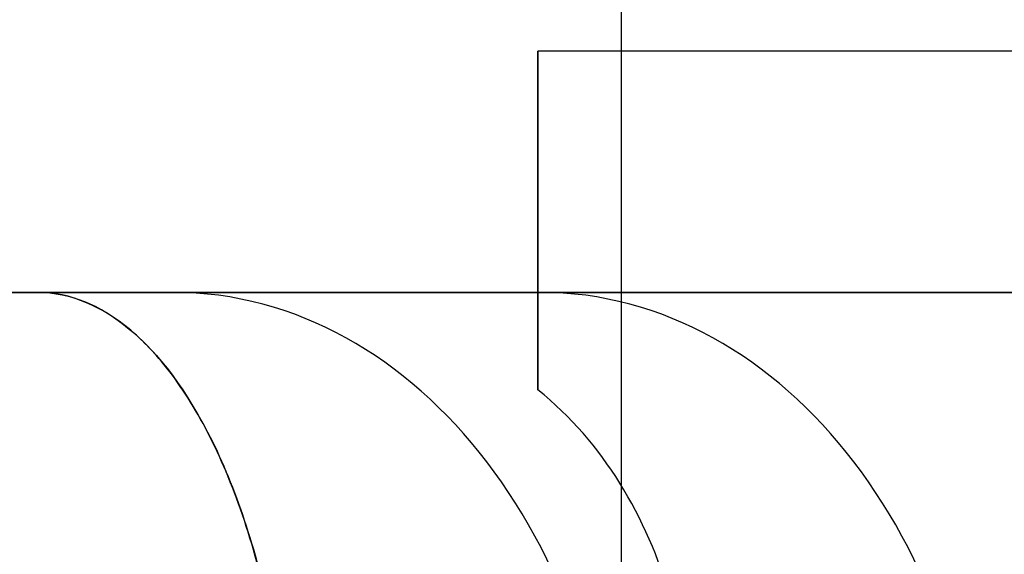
# Model space of a CAD drawing. Header units: millimetres. Extents: x -426 to 406, y -14 to 15.
# Tile 213 of 256: x -315.61 to -312.55, y 2.21 to 3.87. Entities that reach past the tile are written whole.
import ezdxf

# ---------------------------------------------------------------- set-up
doc = ezdxf.new("R2010")
doc.units = ezdxf.units.MM
doc.layers.add('METAL NEGRO', color=7, linetype='Continuous')

msp = doc.modelspace()

# ---------------------------------------------------------------- linework, layer by layer
at = {"layer": 'METAL NEGRO'}
for p, q in [((-313.7404, -5.7301, 1117.831), (-313.7404, 7.2699, 1117.831)), ((-314, 3.0199, 14.0111), (-314, 3.7662, 14.0111)), ((-314, 3.2432, 12.4625), (-314, 3.2432, 15.858)), ((-316.5277, 3.0199, 16.1603), (-311.7118, 3.0199, 16.1603)), ((-314.6451, 3.0199, 19.6561), (-314.6451, 3.0199, 12.6644))]:
    msp.add_line(p, q, dxfattribs=at)
at = {"layer": 'METAL NEGRO', "extrusion": (1, 0, 0)}
for start, end in [(360, 41.4096), (310.4593, 0)]:
    msp.add_arc((0.7699, 14.1603, -314), 3, start, end, dxfattribs=at)
at = {"layer": 'METAL NEGRO', "extrusion": (0, 1, 0)}
msp.add_arc((305.25, 16.1603, 3.0199), 11.2777, 336.03481, 23.96519, dxfattribs=at)
at = {"layer": 'METAL NEGRO', "extrusion": (0.642788, 5.68434e-14, 0.766044)}
msp.add_arc((1.2199, 249.1727, -193.3084), 1.8, 270, 360, dxfattribs=at)
at = {"layer": 'METAL NEGRO', "extrusion": (-0.642788, -5.68434e-14, 0.766044)}
msp.add_arc((-1.2199, -228.3974, 216.2918), 1.8, 90, 180, dxfattribs=at)
at = {"layer": 'METAL NEGRO'}
for points, weights, degree in [([(-305.25, 12.2699, 16.1603), (-314.6823, 12.2699, 16.1603), (-316.5277, 3.0199, 16.1603)], [1, 0.746414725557, 0.931934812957], 2), ([(-314, 3.0199, 13.4332), (-314, 3.0199, 12.8754), (-314, 2.9158, 12.3415), (-314, 2.7166, 11.8777)], [1, 0.971301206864, 0.971301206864, 1], 3)]:
    msp.add_rational_spline(points, weights, degree=degree, dxfattribs=at)
for points in [[(-305.25, 3.7699, 14.1603), (-314, 3.7699, 14.1603)], [(-311.6986, 3.0199, 16.1446), (-315.5555, 3.0199, 20.7411)], [(-315.5555, 3.0199, 11.5794), (-314, 3.0199, 13.4332)], [(-314, 3.0199, 16.1446), (-311.6986, 3.0199, 16.1446)], [(-314, 3.0199, 16.1446), (-314, 3.0199, 13.4332)]]:
    msp.add_open_spline(points, degree=1, dxfattribs=at)
for points, knots in [([(-314.7665, 1.2199, 9.7195), (-314.7632, 1.3458, 9.7234), (-314.7662, 1.469, 9.7401), (-314.7841, 1.7102, 9.7976), (-314.7992, 1.8294, 9.8392), (-314.8599, 2.1638, 9.9943), (-314.922, 2.3634, 10.1415), (-315.0349, 2.6051, 10.4024), (-315.0765, 2.6774, 10.4975), (-315.1638, 2.801, 10.6961), (-315.2095, 2.8525, 10.7995), (-315.3046, 2.9358, 11.0144), (-315.3542, 2.9675, 11.1263), (-315.454, 3.0093, 11.351), (-315.5045, 3.0199, 11.4646), (-315.5555, 3.0199, 11.5794)], [0, 0, 0, 0, 0.37557, 0.37557, 0.75114, 0.75114, 1.502279, 1.502279, 1.877849, 1.877849, 2.253419, 2.253419, 2.628989, 2.628989, 3.004559, 3.004559, 3.004559, 3.004559]), ([(-315.5555, 3.0199, 20.7411), (-315.4532, 3.0199, 20.9712), (-315.3536, 2.9785, 21.1954), (-315.1615, 2.8107, 21.6294), (-315.074, 2.6885, 21.8278), (-314.9596, 2.4441, 22.092), (-314.9256, 2.3549, 22.1716), (-314.8659, 2.1607, 22.3137), (-314.8401, 2.0545, 22.3769), (-314.7992, 1.83, 22.4812), (-314.7844, 1.7135, 22.5219), (-314.7663, 1.4721, 22.5799), (-314.7632, 1.3461, 22.5971), (-314.7665, 1.2199, 22.601)], [0, 0, 0, 0, 0.751676, 0.751676, 1.503353, 1.503353, 1.879191, 1.879191, 2.255029, 2.255029, 2.630868, 2.630868, 3.006706, 3.006706, 3.006706, 3.006706]), ([(-313.529, 1.2199, 11.1942), (-313.5103, 1.3671, 11.2165), (-313.5058, 1.5127, 11.2499), (-313.5244, 1.7954, 11.3371), (-313.5479, 1.9346, 11.3919), (-313.6235, 2.1936, 11.5157), (-313.6763, 2.3162, 11.5861), (-313.8135, 2.5364, 11.7319), (-313.8968, 2.6333, 11.8066), (-314, 2.7166, 11.8777)], [-1.791233, -1.791233, -1.791233, -1.791233, -1.343424, -1.343424, -0.895616, -0.895616, -0.447808, -0.447808, 0, 0, 0, 0])]:
    msp.add_open_spline(points, degree=3, knots=knots, dxfattribs=at)

doc.saveas('drawing.dxf')
